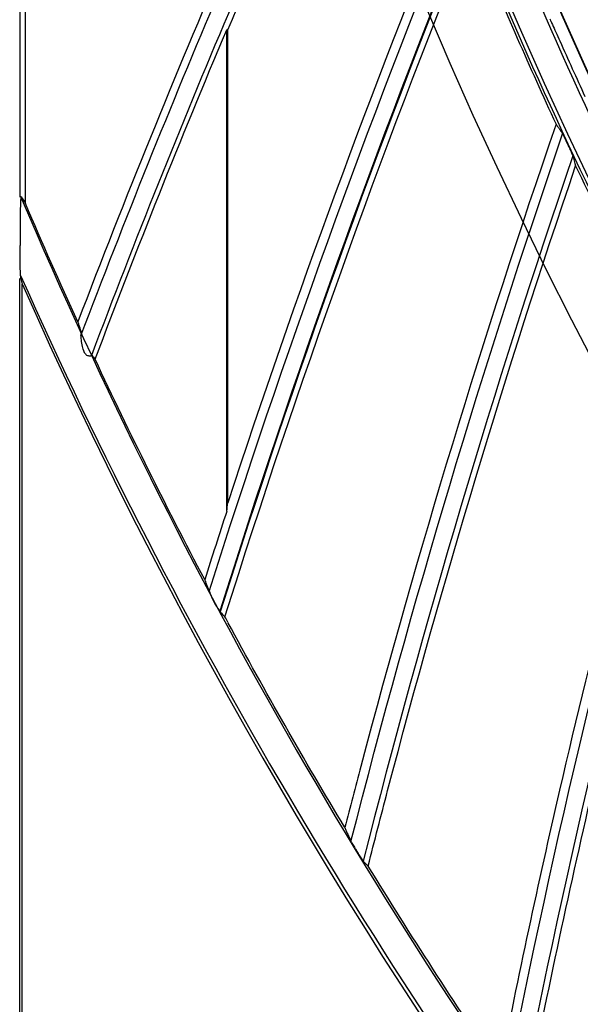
# Model space of a CAD drawing. Header units: centimetres. Extents: x 8435 to 34224, y 15581 to 23928.
# Tile 48 of 256: x 14681.81 to 14685.36, y 23610.2 to 23616.43. Entities that reach past the tile are written whole.
import ezdxf

# ---------------------------------------------------------------- set-up
doc = ezdxf.new("R2010")
doc.units = ezdxf.units.CM
doc.header["$LTSCALE"] = 0.2
doc.layers.add('1', color=7, linetype='Continuous', true_color=0xffffff)

# ---------------------------------------------------------------- blocks, each defined once
blk = doc.blocks.new('A$C992146fe')
at = {"layer": '1', "color": 0, "linetype": 'Continuous'}
for p, q in [((507.026, 303.458), (507.026, 300.924)), ((507.099, 300.843), (507.099, 303.464)), ((509.643, 296.952), (509.643, 303.042)), ((509.657, 297.059), (509.657, 303.039)), ((507.03, 300.556), (507.03, 300.313)), ((507.026, 273.301), (507.026, 299.894)), ((507.055, 273.301), (507.055, 299.828))]:
    blk.add_line(p, q, dxfattribs=at)
at = {"layer": '1', "color": 0, "linetype": 'Continuous', "extrusion": (0, 0, -1)}
for radius in [59.146, 58.16, 57.606, 57.6]:
    blk.add_circle((-566.677, 326.301), radius, dxfattribs=at)
for centre, radius, start, end in [((-616.236, 258.077), 115.962, 20.75443, 25.38396), ((-619.983, 260.964), 115.962, 17.55408, 22.16962), ((-616.236, 258.077), 115.688, 20.6495, 22.87192), ((-623.563, 264.057), 115.962, 14.33982, 18.95508), ((-566.657, 326.301), 64.771, 335.40922, 336.85634), ((-566.657, 326.301), 64.771, 332.19493, 334.94844), ((-626.963, 267.346), 115.962, 11.12553, 15.74054), ((-566.657, 326.301), 64.766, 331.6526, 331.72047)]:
    blk.add_arc(centre, radius, start, end, dxfattribs=at)
at = {"layer": '1', "color": 0, "linetype": 'Continuous'}
for centre, radius, start, end in [((616.236, 258.077), 115.75, 154.7248, 159.33622), ((619.983, 260.964), 115.759, 157.93416, 162.54418), ((619.983, 260.964), 115.75, 157.9392, 162.5477), ((616.236, 258.077), 116.06, 156.69668, 159.17017), ((623.563, 264.057), 115.75, 161.15376, 165.76198), ((566.657, 326.301), 65.216, 203.94849, 250.83515), ((626.963, 267.346), 115.75, 164.36825, 168.97627), ((619.983, 260.964), 116.06, 161.9361, 162.38445)]:
    blk.add_arc(centre, radius, start, end, dxfattribs=at)
for centre, major_axis, ratio, start_param, end_param in [((566.672, 326.266), (-25.856, 59.409), 1, 1.562144, 1.803289), ((551.155, 326.261), (-51.493, 0.383), 0.954501, 0.549246, 0.551293), ((566.607, 326.416), (-26.015, 59.775), 0.999998, 1.578628, 1.8055)]:
    blk.add_ellipse(centre, major_axis=major_axis, ratio=ratio, start_param=start_param, end_param=end_param, dxfattribs=at)
for points, knots in [([(624.857, 326.301), (624.857, 328.223), (624.762, 330.138), (624.383, 333.958), (624.098, 335.86), (622.977, 341.462), (621.873, 345.087), (619.685, 350.361), (618.862, 352.1), (617.053, 355.475), (616.072, 357.106), (612.907, 361.834), (610.5, 364.768), (606.433, 368.83), (605.008, 370.119), (602.065, 372.53), (600.541, 373.658), (597.389, 375.762), (595.761, 376.737), (592.4, 378.533), (590.656, 379.357), (585.357, 381.547), (581.728, 382.644), (574.279, 384.124), (570.423, 384.503), (562.822, 384.498), (559.05, 384.127), (553.436, 383.011), (551.564, 382.542), (547.912, 381.432), (546.124, 380.791), (540.872, 378.614), (537.512, 376.823), (531.127, 372.556), (528.194, 370.144), (524.172, 366.123), (522.894, 364.715), (520.468, 361.762), (519.32, 360.213), (516.144, 355.459), (514.358, 352.117), (512.171, 346.846), (511.523, 345.038), (510.409, 341.37), (509.947, 339.523), (508.836, 333.94), (508.46, 330.166), (508.456, 324.423), (508.55, 322.501), (508.923, 318.712), (509.201, 316.836), (509.938, 313.119), (510.397, 311.278), (511.5, 307.633), (512.147, 305.818), (514.341, 300.515), (516.129, 297.171), (519.287, 292.434), (520.42, 290.902), (522.851, 287.935), (524.139, 286.513), (528.17, 282.478), (531.097, 280.071), (535.849, 276.887), (537.503, 275.893), (540.87, 274.09), (542.588, 273.277), (547.839, 271.097), (551.472, 269.985), (559.009, 268.478), (562.79, 268.106), (568.476, 268.098), (570.374, 268.188), (574.175, 268.557), (576.084, 268.838), (581.697, 269.948), (585.325, 271.045), (590.597, 273.218), (592.332, 274.034), (595.718, 275.839), (597.353, 276.817), (602.091, 279.975), (605.028, 282.374), (609.092, 286.424), (610.388, 287.85), (612.809, 290.791), (613.941, 292.314), (616.051, 295.461), (617.029, 297.086), (618.83, 300.439), (619.656, 302.175), (621.864, 307.483), (622.973, 311.125), (624.099, 316.741), (624.384, 318.646), (624.762, 322.463), (624.857, 324.379), (624.857, 326.301)], [0, 0, 0, 0, 0.015625, 0.015625, 0.03125, 0.03125, 0.0625, 0.0625, 0.078125, 0.078125, 0.09375, 0.09375, 0.125, 0.125, 0.140625, 0.140625, 0.15625, 0.15625, 0.171875, 0.171875, 0.1875, 0.1875, 0.21875, 0.21875, 0.25, 0.25, 0.28125, 0.28125, 0.296875, 0.296875, 0.3125, 0.3125, 0.34375, 0.34375, 0.375, 0.375, 0.390625, 0.390625, 0.40625, 0.40625, 0.4375, 0.4375, 0.453125, 0.453125, 0.46875, 0.46875, 0.5, 0.5, 0.515625, 0.515625, 0.53125, 0.53125, 0.546875, 0.546875, 0.5625, 0.5625, 0.59375, 0.59375, 0.609375, 0.609375, 0.625, 0.625, 0.65625, 0.65625, 0.671875, 0.671875, 0.6875, 0.6875, 0.71875, 0.71875, 0.75, 0.75, 0.765625, 0.765625, 0.78125, 0.78125, 0.8125, 0.8125, 0.828125, 0.828125, 0.84375, 0.84375, 0.875, 0.875, 0.890625, 0.890625, 0.90625, 0.90625, 0.921875, 0.921875, 0.9375, 0.9375, 0.96875, 0.96875, 0.984375, 0.984375, 1, 1, 1, 1]), ([(624.457, 326.301), (624.457, 324.392), (624.363, 322.49), (623.987, 318.698), (623.704, 316.807), (622.586, 311.229), (621.485, 307.612), (619.292, 302.341), (618.472, 300.616), (616.683, 297.287), (615.712, 295.673), (613.616, 292.547), (612.491, 291.035), (610.088, 288.114), (608.801, 286.698), (604.764, 282.676), (601.848, 280.293), (597.142, 277.157), (595.518, 276.185), (592.155, 274.394), (590.433, 273.583), (585.196, 271.424), (581.593, 270.335), (576.02, 269.233), (574.124, 268.954), (570.349, 268.587), (568.464, 268.498), (562.817, 268.506), (559.061, 268.875), (551.576, 270.373), (547.969, 271.476), (542.753, 273.642), (541.048, 274.449), (537.703, 276.24), (536.061, 277.227), (531.341, 280.388), (528.434, 282.779), (524.431, 286.787), (523.152, 288.199), (520.738, 291.145), (519.613, 292.667), (516.476, 297.371), (514.701, 300.693), (512.522, 305.959), (511.879, 307.761), (510.784, 311.382), (510.328, 313.21), (509.596, 316.901), (509.32, 318.764), (508.95, 322.527), (508.856, 324.436), (508.86, 330.139), (509.234, 333.888), (510.337, 339.432), (510.796, 341.267), (511.902, 344.909), (512.546, 346.705), (514.717, 351.939), (516.491, 355.258), (519.645, 359.98), (520.786, 361.518), (523.195, 364.451), (524.464, 365.849), (528.459, 369.842), (531.371, 372.238), (537.713, 376.476), (541.049, 378.255), (546.265, 380.417), (548.041, 381.053), (551.667, 382.155), (553.527, 382.621), (559.102, 383.73), (562.848, 384.098), (570.397, 384.103), (574.227, 383.727), (581.624, 382.256), (585.229, 381.167), (590.491, 378.992), (592.223, 378.174), (595.561, 376.39), (597.178, 375.422), (600.308, 373.333), (601.822, 372.212), (604.745, 369.818), (606.16, 368.538), (610.199, 364.503), (612.589, 361.59), (615.733, 356.894), (616.707, 355.275), (618.503, 351.923), (619.321, 350.195), (621.494, 344.958), (622.59, 341.358), (623.704, 335.794), (623.987, 333.905), (624.363, 330.112), (624.457, 328.209), (624.457, 326.301)], [0, 0, 0, 0, 0.015625, 0.015625, 0.03125, 0.03125, 0.0625, 0.0625, 0.078125, 0.078125, 0.09375, 0.09375, 0.109375, 0.109375, 0.125, 0.125, 0.15625, 0.15625, 0.171875, 0.171875, 0.1875, 0.1875, 0.21875, 0.21875, 0.234375, 0.234375, 0.25, 0.25, 0.28125, 0.28125, 0.3125, 0.3125, 0.328125, 0.328125, 0.34375, 0.34375, 0.375, 0.375, 0.390625, 0.390625, 0.40625, 0.40625, 0.4375, 0.4375, 0.453125, 0.453125, 0.46875, 0.46875, 0.484375, 0.484375, 0.5, 0.5, 0.53125, 0.53125, 0.546875, 0.546875, 0.5625, 0.5625, 0.59375, 0.59375, 0.609375, 0.609375, 0.625, 0.625, 0.65625, 0.65625, 0.6875, 0.6875, 0.703125, 0.703125, 0.71875, 0.71875, 0.75, 0.75, 0.78125, 0.78125, 0.8125, 0.8125, 0.828125, 0.828125, 0.84375, 0.84375, 0.859375, 0.859375, 0.875, 0.875, 0.90625, 0.90625, 0.921875, 0.921875, 0.9375, 0.9375, 0.96875, 0.96875, 0.984375, 0.984375, 1, 1, 1, 1]), ([(512.736, 304.308), (512.773, 304.218), (512.81, 304.128), (513.153, 303.299), (513.472, 302.569), (513.806, 301.848)], [0, 0, 0, 0, 0.108539, 0.108539, 1, 1, 1, 1]), ([(513.726, 303.178), (513.729, 303.174), (513.733, 303.166), (513.744, 303.142), (513.752, 303.125), (513.774, 303.077), (513.789, 303.045), (513.82, 302.975), (513.837, 302.938), (513.854, 302.9)], [0, 0, 0, 0, 0.161201, 0.161201, 0.364268, 0.364268, 0.672711, 0.672711, 1, 1, 1, 1]), ([(513.806, 301.848), (513.812, 301.838), (513.819, 301.829), (513.828, 301.815), (513.832, 301.811), (513.838, 301.801), (513.841, 301.797), (513.848, 301.787), (513.851, 301.783), (513.857, 301.774), (513.86, 301.769), (513.867, 301.76), (513.87, 301.755), (513.876, 301.746), (513.879, 301.741), (513.883, 301.737)], [0, 0, 0, 0, 0.25, 0.25, 0.375, 0.375, 0.5, 0.5, 0.625, 0.625, 0.75, 0.75, 0.875, 0.875, 1, 1, 1, 1]), ([(513.883, 301.737), (513.884, 301.735), (513.885, 301.733), (513.889, 301.724), (513.892, 301.719), (513.9, 301.704), (513.905, 301.693), (513.918, 301.665), (513.927, 301.647), (513.937, 301.626), (513.938, 301.623), (513.94, 301.62)], [0, 0, 0, 0, 0.16656, 0.16656, 0.331215, 0.331215, 0.58373, 0.58373, 0.937401, 0.937401, 1, 1, 1, 1]), ([(513.94, 301.62), (513.941, 301.617), (513.942, 301.615), (513.944, 301.611), (513.944, 301.61), (513.945, 301.608), (513.946, 301.606), (513.947, 301.604), (513.948, 301.603), (513.949, 301.6), (513.95, 301.599), (513.951, 301.596), (513.951, 301.595), (513.952, 301.593), (513.953, 301.592), (513.954, 301.59)], [0, 0, 0, 0, 0.25, 0.25, 0.375, 0.375, 0.5, 0.5, 0.625, 0.625, 0.75, 0.75, 0.875, 0.875, 1, 1, 1, 1]), ([(513.954, 301.59), (513.963, 301.57), (513.973, 301.548), (513.989, 301.514), (513.996, 301.499), (514.005, 301.478), (514.009, 301.47), (514.014, 301.458), (514.016, 301.454), (514.017, 301.449), (514.018, 301.448), (514.018, 301.448)], [0, 0, 0, 0, 0.353047, 0.353047, 0.610771, 0.610771, 0.793408, 0.793408, 0.932735, 0.932735, 1, 1, 1, 1]), ([(507.042, 300.924), (507.041, 300.923), (507.041, 300.922), (507.04, 300.915), (507.039, 300.908), (507.037, 300.884), (507.036, 300.865), (507.034, 300.803), (507.033, 300.756), (507.031, 300.658), (507.031, 300.607), (507.03, 300.556)], [0, 0, 0, 0, 0.018986, 0.018986, 0.104328, 0.104328, 0.262379, 0.262379, 0.622516, 0.622516, 1, 1, 1, 1]), ([(507.045, 300.929), (507.044, 300.93), (507.043, 300.93), (507.042, 300.928), (507.042, 300.926), (507.042, 300.924)], [0, 0, 0, 0, 0.610208, 0.610208, 1, 1, 1, 1]), ([(507.042, 299.894), (507.041, 299.898), (507.04, 299.905), (507.038, 299.926), (507.037, 299.943), (507.034, 299.998), (507.033, 300.04), (507.031, 300.157), (507.03, 300.236), (507.03, 300.313)], [0, 0, 0, 0, 0.071532, 0.071532, 0.202774, 0.202774, 0.488531, 0.488531, 1, 1, 1, 1]), ([(507.761, 299.347), (507.762, 299.344), (507.763, 299.34), (507.767, 299.329), (507.769, 299.322), (507.773, 299.308), (507.775, 299.301), (507.78, 299.287), (507.782, 299.28), (507.786, 299.266), (507.788, 299.259), (507.793, 299.245), (507.795, 299.238), (507.798, 299.227), (507.8, 299.223), (507.801, 299.219)], [0, 0, 0, 0, 0.0861, 0.0861, 0.249672, 0.249672, 0.413245, 0.413245, 0.576817, 0.576817, 0.740389, 0.740389, 0.903961, 0.903961, 1, 1, 1, 1]), ([(507.801, 299.202), (507.8, 299.196), (507.799, 299.187), (507.799, 299.16), (507.8, 299.141), (507.804, 299.094), (507.807, 299.065), (507.816, 299.025), (507.82, 299.014), (507.824, 299.004)], [0, 0, 0, 0, 0.166221, 0.166221, 0.449588, 0.449588, 0.851224, 0.851224, 1, 1, 1, 1]), ([(507.824, 299.004), (507.824, 299.003), (507.825, 299.001), (507.826, 298.999), (507.826, 298.998), (507.828, 298.995), (507.828, 298.994), (507.829, 298.991), (507.83, 298.99), (507.831, 298.987), (507.831, 298.986), (507.832, 298.983), (507.833, 298.982), (507.834, 298.978), (507.835, 298.976), (507.837, 298.973)], [0, 0, 0, 0, 0.125, 0.125, 0.25, 0.25, 0.375, 0.375, 0.5, 0.5, 0.625, 0.625, 0.75, 0.75, 1, 1, 1, 1]), ([(507.837, 298.973), (507.84, 298.965), (507.844, 298.957), (507.853, 298.944), (507.858, 298.939), (507.869, 298.93), (507.875, 298.926), (507.888, 298.921), (507.895, 298.919), (507.907, 298.917), (507.913, 298.917), (507.923, 298.918), (507.928, 298.92), (507.931, 298.922), (507.932, 298.923), (507.932, 298.923)], [0, 0, 0, 0, 0.157868, 0.157868, 0.289837, 0.289837, 0.422151, 0.422151, 0.583955, 0.583955, 0.748486, 0.748486, 0.948855, 0.948855, 1, 1, 1, 1]), ([(509.365, 296.087), (509.366, 296.084), (509.368, 296.08), (509.372, 296.07), (509.374, 296.063), (509.379, 296.049), (509.382, 296.042), (509.387, 296.028), (509.39, 296.022), (509.395, 296.008), (509.397, 296.001), (509.402, 295.987), (509.405, 295.98), (509.41, 295.967), (509.413, 295.96), (509.415, 295.953)], [0, 0, 0, 0, 0.080654, 0.080654, 0.233878, 0.233878, 0.387102, 0.387102, 0.540327, 0.540327, 0.693551, 0.693551, 0.846776, 0.846776, 1, 1, 1, 1]), ([(509.415, 295.953), (509.416, 295.951), (509.417, 295.949), (509.419, 295.944), (509.421, 295.941), (509.422, 295.937)], [0, 0, 0, 0, 0.545888, 0.545888, 1, 1, 1, 1]), ([(509.422, 295.937), (509.426, 295.93), (509.43, 295.92), (509.441, 295.893), (509.448, 295.875), (509.461, 295.847), (509.466, 295.836), (509.471, 295.826)], [0, 0, 0, 0, 0.290514, 0.290514, 0.739766, 0.739766, 1, 1, 1, 1]), ([(509.471, 295.826), (509.473, 295.823), (509.474, 295.821), (509.476, 295.817), (509.476, 295.816), (509.478, 295.814), (509.478, 295.813), (509.479, 295.81), (509.48, 295.809), (509.481, 295.807), (509.482, 295.806), (509.483, 295.803), (509.484, 295.802), (509.485, 295.8), (509.486, 295.798), (509.486, 295.797)], [0, 0, 0, 0, 0.25, 0.25, 0.375, 0.375, 0.5, 0.5, 0.625, 0.625, 0.75, 0.75, 0.875, 0.875, 1, 1, 1, 1]), ([(509.486, 295.797), (509.494, 295.782), (509.503, 295.767), (509.519, 295.742), (509.528, 295.73), (509.541, 295.711), (509.547, 295.703), (509.551, 295.695)], [0, 0, 0, 0, 0.376751, 0.376751, 0.709795, 0.709795, 1, 1, 1, 1]), ([(509.551, 295.695), (509.554, 295.691), (509.556, 295.688), (509.559, 295.682), (509.561, 295.68), (509.561, 295.679), (509.561, 295.679), (509.561, 295.679)], [0, 0, 0, 0, 0.472604, 0.472604, 0.989069, 0.989069, 1, 1, 1, 1]), ([(511.136, 292.952), (511.142, 292.939), (511.148, 292.925), (511.157, 292.905), (511.16, 292.898), (511.166, 292.885), (511.169, 292.878), (511.175, 292.865), (511.177, 292.858), (511.183, 292.845), (511.186, 292.838), (511.192, 292.825), (511.195, 292.818), (511.201, 292.804), (511.204, 292.798), (511.207, 292.791)], [0, 0, 0, 0, 0.25, 0.25, 0.375, 0.375, 0.5, 0.5, 0.625, 0.625, 0.75, 0.75, 0.875, 0.875, 1, 1, 1, 1]), ([(511.207, 292.791), (511.208, 292.79), (511.209, 292.787), (511.212, 292.781), (511.215, 292.776), (511.223, 292.761), (511.229, 292.751), (511.244, 292.726), (511.254, 292.71), (511.266, 292.688), (511.27, 292.683), (511.273, 292.678)], [0, 0, 0, 0, 0.129649, 0.129649, 0.297017, 0.297017, 0.548346, 0.548346, 0.890503, 0.890503, 1, 1, 1, 1]), ([(511.273, 292.678), (511.274, 292.676), (511.276, 292.673), (511.278, 292.67), (511.278, 292.669), (511.28, 292.666), (511.28, 292.665), (511.282, 292.663), (511.282, 292.662), (511.284, 292.66), (511.284, 292.658), (511.286, 292.656), (511.287, 292.655), (511.288, 292.653), (511.289, 292.652), (511.289, 292.651)], [0, 0, 0, 0, 0.25, 0.25, 0.375, 0.375, 0.5, 0.5, 0.625, 0.625, 0.75, 0.75, 0.875, 0.875, 1, 1, 1, 1]), ([(511.289, 292.651), (511.295, 292.642), (511.3, 292.633), (511.317, 292.605), (511.328, 292.587), (511.344, 292.561), (511.35, 292.553), (511.358, 292.54), (511.362, 292.535), (511.366, 292.528), (511.367, 292.527), (511.368, 292.526), (511.368, 292.526), (511.368, 292.526)], [0, 0, 0, 0, 0.166762, 0.166762, 0.514897, 0.514897, 0.710157, 0.710157, 0.865772, 0.865772, 0.997218, 0.997218, 1, 1, 1, 1])]:
    blk.add_open_spline(points, degree=3, knots=knots, dxfattribs=at)
for points in [[(509.657, 303.039), (510.27, 304.49), (510.913, 305.933), (511.588, 307.366)], [(512.518, 304.85), (511.467, 302.275), (510.514, 299.678), (509.657, 297.059)], [(509.621, 295.616), (510.539, 298.54), (511.576, 301.438), (512.736, 304.308)], [(509.657, 303.039), (509.653, 303.04), (509.648, 303.041), (509.643, 303.042)], [(513.854, 302.9), (513.958, 302.666), (514.064, 302.432), (514.171, 302.199)], [(513.806, 301.848), (512.881, 299.16), (512.059, 296.453), (511.338, 293.726)], [(514.018, 301.448), (514.03, 301.405), (514.042, 301.362), (514.054, 301.319)], [(511.677, 293.42), (512.372, 296.069), (513.164, 298.702), (514.054, 301.319)], [(514.054, 301.319), (514.438, 300.509), (514.84, 299.711), (515.26, 298.922)], [(507.042, 299.892), (507.042, 299.892), (507.042, 299.893), (507.042, 299.894)], [(507.042, 299.892), (507.047, 299.871), (507.051, 299.849), (507.055, 299.828)], [(507.801, 299.219), (507.802, 299.216), (507.802, 299.21), (507.801, 299.202)], [(507.932, 298.923), (507.934, 298.926), (507.936, 298.927), (507.936, 298.926)], [(507.936, 298.926), (507.951, 298.909), (507.965, 298.892), (507.98, 298.875)], [(515.26, 298.922), (514.744, 297.096), (514.274, 295.263), (513.85, 293.425)], [(509.643, 296.952), (509.648, 296.988), (509.653, 297.023), (509.657, 297.059)], [(509.561, 295.679), (509.581, 295.658), (509.601, 295.637), (509.621, 295.616)], [(511.136, 292.952), (510.623, 293.807), (510.13, 294.672), (509.657, 295.548)], [(511.338, 293.726), (511.27, 293.468), (511.203, 293.21), (511.136, 292.952)], [(511.431, 292.466), (511.512, 292.785), (511.594, 293.103), (511.677, 293.42)], [(513.85, 293.425), (513.58, 292.251), (513.327, 291.073), (513.093, 289.892)], [(513.415, 289.423), (513.545, 290.092), (513.817, 291.429), (514.113, 292.76), (514.267, 293.425)], [(511.368, 292.526), (511.389, 292.506), (511.41, 292.486), (511.431, 292.466)], [(513.093, 289.892), (512.807, 290.314), (512.243, 291.165), (511.698, 292.03), (511.431, 292.466)]]:
    blk.add_open_spline(points, degree=3, dxfattribs=at)

msp = doc.modelspace()

# ---------------------------------------------------------------- block references
at = {"xscale": 0.5, "yscale": 0.5, "zscale": 0.5}
msp.add_blockref('A$C992146fe', (14428.3007, 23464.8437), dxfattribs=at)

doc.saveas('drawing.dxf')
